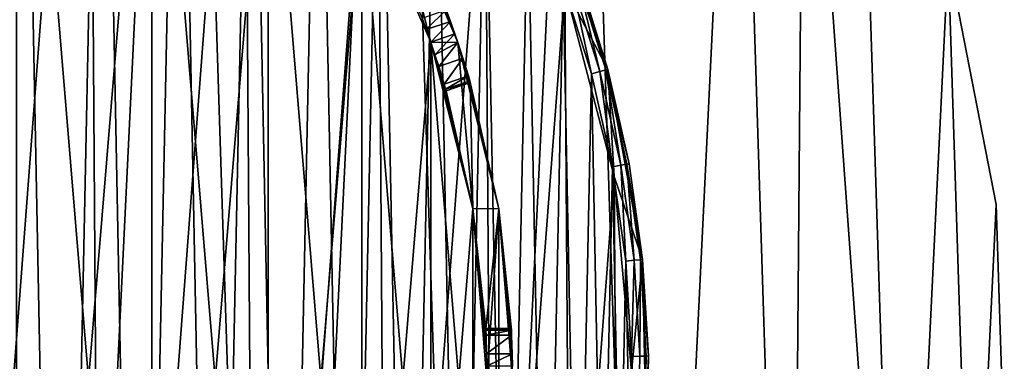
# Model space of a CAD drawing. Extents: x 35 to 217, y -91 to 91.
# Tile 39 of 43: x 160 to 217, y 1 to 21. Entities that reach past the tile are written whole.
import ezdxf

# ---------------------------------------------------------------- set-up
doc = ezdxf.new("R2010")
doc.units = 0
doc.header["$LTSCALE"] = 25.4
doc.layers.get('0').update_dxf_attribs({"color": 13, "linetype": 'CONTINUOUS'})

# ---------------------------------------------------------------- blocks, each defined once
blk = doc.blocks.new('CANOPY-A-MINI-10017-10018_')
at = {"color": 250}
mesh = blk.add_polyface(dxfattribs=at)
corners = [(36.159, -17.561, 1), (35.219, 11.779, 1), (34.504, -2.929, 1), (38.283, 26.182, 1), (40.139, -31.739, 1), (43.619, 39.907, 1), (46.341, -45.094, 1), (51.086, 52.598, 1), (54.606, -57.281, 1), (60.493, 63.927, 1), (64.718, -67.985, 1), (71.596, 73.6, 1), (76.417, -76.928, 1), (84.106, 81.368, 1), (89.399, -83.879, 1), (97.7, 87.027, 1), (103.327, -88.657, 1), (112.026, 90.433, 1), (117.842, -91.139, 1), (126.713, 91.497, 1), (132.567, -91.261, 1), (141.381, 90.191, 1), (147.121, -89.019, 1), (155.648, 86.549, 1), (161.126, -84.471, 1), (169.147, 80.665, 1), (174.221, -77.736, 1), (181.528, 72.693, 1), (186.066, -68.987, 1), (192.469, 62.837, 1), (196.354, -58.452, 1), (201.687, 51.354, 1), (204.818, -46.403, 1), (205.574, 45.094, 1), (211.241, -33.152, 1), (208.944, 38.541, 1), (214.052, 24.73, 1), (215.454, -19.042, 1), (216.878, 10.279, 1), (217.35, -4.439, 1)]
mesh.append_faces([[corners[k] for k in face] for face in [(0, 1, 2), (38, 37, 39)]], dxfattribs={"vtx0": -1, "color": 250})
mesh.append_faces([[corners[k] for k in face] for face in [(1, 0, 3), (3, 4, 5), (5, 6, 7), (7, 8, 9), (9, 10, 11), (11, 12, 13), (13, 14, 15), (15, 16, 17), (17, 18, 19), (19, 20, 21), (21, 22, 23), (23, 24, 25), (25, 26, 27), (27, 28, 29), (29, 30, 31), (31, 32, 33), (33, 34, 35), (35, 34, 36), (36, 37, 38)]], dxfattribs={"vtx0": -1, "vtx1": -1, "color": 250})
mesh.append_faces([[corners[k] for k in face] for face in [(3, 0, 4), (5, 4, 6), (7, 6, 8), (9, 8, 10), (11, 10, 12), (13, 12, 14), (15, 14, 16), (17, 16, 18), (19, 18, 20), (21, 20, 22), (23, 22, 24), (25, 24, 26), (27, 26, 28), (29, 28, 30), (31, 30, 32), (33, 32, 34), (36, 34, 37)]], dxfattribs={"vtx0": -1, "vtx2": -1, "color": 250})
mesh = blk.add_polyface(dxfattribs=at)
corners = [(35.219, 11.779), (36.159, -17.561), (34.504, -2.929), (38.283, 26.182), (40.139, -31.739), (43.619, 39.907), (46.341, -45.094), (51.086, 52.598), (54.606, -57.281), (60.493, 63.927), (64.718, -67.985), (71.596, 73.6), (76.417, -76.928), (84.106, 81.368), (89.399, -83.879), (97.7, 87.027), (103.327, -88.657), (112.026, 90.433), (117.842, -91.139), (126.713, 91.497), (132.567, -91.261), (141.381, 90.191), (147.121, -89.019), (155.648, 86.549), (161.126, -84.471), (169.147, 80.665), (174.221, -77.736), (181.528, 72.693), (186.066, -68.987), (192.469, 62.837), (196.354, -58.452), (201.687, 51.354), (204.818, -46.403), (205.574, 45.094), (211.241, -33.152), (208.944, 38.541), (214.052, 24.73), (215.454, -19.042), (216.878, 10.279), (217.35, -4.439)]
mesh.append_faces([[corners[k] for k in face] for face in [(0, 1, 2), (37, 38, 39)]], dxfattribs={"vtx0": -1, "color": 250})
mesh.append_faces([[corners[k] for k in face] for face in [(1, 3, 4), (4, 5, 6), (6, 7, 8), (8, 9, 10), (10, 11, 12), (12, 13, 14), (14, 15, 16), (16, 17, 18), (18, 19, 20), (20, 21, 22), (22, 23, 24), (24, 25, 26), (26, 27, 28), (28, 29, 30), (30, 31, 32), (32, 33, 34), (34, 36, 37)]], dxfattribs={"vtx0": -1, "vtx1": -1, "color": 250})
mesh.append_faces([[corners[k] for k in face] for face in [(1, 0, 3), (4, 3, 5), (6, 5, 7), (8, 7, 9), (10, 9, 11), (12, 11, 13), (14, 13, 15), (16, 15, 17), (18, 17, 19), (20, 19, 21), (22, 21, 23), (24, 23, 25), (26, 25, 27), (28, 27, 29), (30, 29, 31), (32, 31, 33), (34, 33, 35), (34, 35, 36), (37, 36, 38)]], dxfattribs={"vtx0": -1, "vtx2": -1, "color": 250})
at = {"color": 18}
mesh = blk.add_polyface(dxfattribs=at)
corners = [(56.605, -12.669, 11.7), (56.163, 9.945, 11.7), (55.471, -1.38, 11.7), (56.459, -0.476, 11.7), (57.486, -11.909, 11.7), (59.536, -23.63, 11.7), (60.38, -23.017, 11.7), (64.186, -33.979, 11.7), (65.062, -33.497, 11.7), (70.437, -43.447, 11.7), (71.406, -43.063, 11.7), (78.125, -51.791, 11.7), (79.238, -51.454, 11.7), (87.052, -58.793, 11.7), (88.344, -58.442, 11.7), (96.987, -64.273, 11.7), (98.477, -63.836, 11.7), (107.672, -68.087, 11.7), (109.359, -67.489, 11.7), (118.831, -70.139, 11.7), (120.693, -69.3, 11.7), (130.175, -70.374, 11.7), (132.172, -69.222, 11.7), (141.409, -68.786, 11.7), (143.48, -67.255, 11.7), (152.243, -65.417, 11.7), (154.311, -63.453, 11.7), (162.396, -60.353, 11.7), (164.368, -57.921, 11.7), (171.605, -53.726, 11.7), (173.378, -50.809, 11.7), (179.633, -45.708, 11.7), (181.094, -42.311, 11.7), (186.27, -36.506, 11.7), (187.306, -32.659, 11.7), (191.345, -26.359, 11.7), (191.845, -22.115, 11.7), (194.726, -15.529, 11.7), (194.587, -10.969, 11.7), (195.456, 0.476, 11.7), (196.327, -4.296, 11.7), (196.104, 7.047, 11.7), (57.329, 10.969, 11.7), (58.662, 21.012, 11.7), (60.07, 22.115, 11.7), (62.904, 31.535, 11.7), (64.609, 32.659, 11.7), (68.779, 41.241, 11.7), (70.821, 42.311, 11.7), (76.135, 49.879, 11.7), (78.537, 50.809, 11.7), (84.781, 57.225, 11.7), (87.547, 57.921, 11.7), (94.494, 63.09, 11.7), (97.604, 63.453, 11.7), (105.022, 67.32, 11.7), (108.435, 67.255, 11.7), (116.092, 69.806, 11.7), (119.744, 69.222, 11.7), (127.417, 70.485, 11.7), (131.222, 69.3, 11.7), (138.705, 69.338, 11.7), (142.557, 67.489, 11.7), (149.662, 66.395, 11.7), (153.438, 63.836, 11.7), (160.006, 61.733, 11.7), (163.571, 58.442, 11.7), (169.468, 55.472, 11.7), (172.677, 51.454, 11.7), (177.802, 47.774, 11.7), (180.509, 43.063, 11.7), (184.795, 38.839, 11.7), (186.853, 33.497, 11.7), (187.729, 33.979, 11.7), (191.536, 23.017, 11.7), (190.263, 28.898, 11.7), (194.066, 18.208, 11.7), (194.43, 11.909, 11.7)]
mesh.append_faces([[corners[k] for k in face] for face in [(0, 1, 2)]], dxfattribs={"vtx0": -1, "color": 18})
mesh.append_faces([[corners[k] for k in face] for face in [(3, 0, 4), (4, 5, 6), (6, 7, 8), (8, 9, 10), (10, 11, 12), (12, 13, 14), (14, 15, 16), (16, 17, 18), (18, 19, 20), (20, 21, 22), (22, 23, 24), (24, 25, 26), (26, 27, 28), (28, 29, 30), (30, 31, 32), (32, 33, 34), (34, 35, 36), (36, 37, 38), (38, 37, 39), (1, 42, 43), (42, 1, 3), (43, 44, 45), (45, 46, 47), (47, 48, 49), (49, 50, 51), (51, 52, 53), (53, 54, 55), (55, 56, 57), (57, 58, 59), (59, 60, 61), (61, 62, 63), (63, 64, 65), (65, 66, 67), (67, 68, 69), (69, 70, 71), (71, 72, 73), (73, 74, 75), (75, 74, 76), (76, 77, 41)]], dxfattribs={"vtx0": -1, "vtx1": -1, "color": 18})
mesh.append_faces([[corners[k] for k in face] for face in [(1, 0, 3)]], dxfattribs={"vtx0": -1, "vtx1": -1, "vtx2": -1, "color": 18})
mesh.append_faces([[corners[k] for k in face] for face in [(4, 0, 5), (6, 5, 7), (8, 7, 9), (10, 9, 11), (12, 11, 13), (14, 13, 15), (16, 15, 17), (18, 17, 19), (20, 19, 21), (22, 21, 23), (24, 23, 25), (26, 25, 27), (28, 27, 29), (30, 29, 31), (32, 31, 33), (34, 33, 35), (36, 35, 37), (39, 37, 40), (39, 40, 41), (43, 42, 44), (45, 44, 46), (47, 46, 48), (49, 48, 50), (51, 50, 52), (53, 52, 54), (55, 54, 56), (57, 56, 58), (59, 58, 60), (61, 60, 62), (63, 62, 64), (65, 64, 66), (67, 66, 68), (69, 68, 70), (71, 70, 72), (73, 72, 74), (76, 74, 77), (41, 77, 39)]], dxfattribs={"vtx0": -1, "vtx2": -1, "color": 18})
mesh = blk.add_polyface(dxfattribs=at)
corners = [(56.587, 4.235, 1), (56.806, -6.947, 1), (56.471, -1.36, 1), (57.153, 9.804, 1), (57.589, -12.489, 1), (58.165, 15.308, 1), (58.816, -17.95, 1), (59.616, 20.714, 1), (60.478, -23.295, 1), (61.498, 25.985, 1), (62.564, -28.488, 1), (63.798, 31.088, 1), (65.062, -33.497, 1), (66.501, 35.989, 1), (67.955, -38.288, 1), (69.59, 40.656, 1), (71.224, -42.831, 1), (73.044, 45.06, 1), (74.848, -47.096, 1), (76.841, 49.172, 1), (78.804, -51.056, 1), (80.957, 52.964, 1), (83.065, -54.685, 1), (85.365, 56.414, 1), (87.604, -57.959, 1), (90.036, 59.497, 1), (92.392, -60.857, 1), (94.94, 62.195, 1), (97.398, -63.361, 1), (100.045, 64.489, 1), (102.589, -65.454, 1), (105.319, 66.365, 1), (107.932, -67.122, 1), (110.726, 67.81, 1), (113.391, -68.355, 1), (116.231, 68.816, 1), (118.932, -69.144, 1), (121.8, 69.376, 1), (124.519, -69.485, 1), (127.396, 69.485, 1), (130.115, -69.376, 1), (132.983, 69.144, 1), (135.684, -68.816, 1), (138.524, 68.355, 1), (141.19, -67.81, 1), (143.983, 67.122, 1), (146.597, -66.365, 1), (149.326, 65.454, 1), (151.87, -64.489, 1), (154.517, 63.361, 1), (156.975, -62.195, 1), (159.523, 60.857, 1), (161.879, -59.497, 1), (164.311, 57.959, 1), (166.55, -56.414, 1), (168.85, 54.685, 1), (170.958, -52.964, 1), (173.112, 51.056, 1), (175.074, -49.172, 1), (177.067, 47.096, 1), (178.871, -45.06, 1), (180.691, 42.831, 1), (182.325, -40.656, 1), (183.96, 38.288, 1), (185.414, -35.989, 1), (186.853, 33.497, 1), (188.117, -31.088, 1), (189.351, 28.488, 1), (190.417, -25.985, 1), (191.437, 23.295, 1), (192.299, -20.714, 1), (193.1, 17.95, 1), (193.751, -15.308, 1), (194.326, 12.489, 1), (194.763, -9.804, 1), (195.109, 6.947, 1), (195.328, -4.235, 1), (195.444, 1.36, 1)]
mesh.append_faces([[corners[k] for k in face] for face in [(0, 1, 2), (76, 75, 77)]], dxfattribs={"vtx0": -1, "color": 18})
mesh.append_faces([[corners[k] for k in face] for face in [(1, 3, 4), (4, 5, 6), (6, 7, 8), (8, 9, 10), (10, 11, 12), (12, 13, 14), (14, 15, 16), (16, 17, 18), (18, 19, 20), (20, 21, 22), (22, 23, 24), (24, 25, 26), (26, 27, 28), (28, 29, 30), (30, 31, 32), (32, 33, 34), (34, 35, 36), (36, 37, 38), (38, 39, 40), (40, 41, 42), (42, 43, 44), (44, 45, 46), (46, 47, 48), (48, 49, 50), (50, 51, 52), (52, 53, 54), (54, 55, 56), (56, 57, 58), (58, 59, 60), (60, 61, 62), (62, 63, 64), (64, 65, 66), (66, 67, 68), (68, 69, 70), (70, 71, 72), (72, 73, 74), (74, 75, 76)]], dxfattribs={"vtx0": -1, "vtx1": -1, "color": 18})
mesh.append_faces([[corners[k] for k in face] for face in [(1, 0, 3), (4, 3, 5), (6, 5, 7), (8, 7, 9), (10, 9, 11), (12, 11, 13), (14, 13, 15), (16, 15, 17), (18, 17, 19), (20, 19, 21), (22, 21, 23), (24, 23, 25), (26, 25, 27), (28, 27, 29), (30, 29, 31), (32, 31, 33), (34, 33, 35), (36, 35, 37), (38, 37, 39), (40, 39, 41), (42, 41, 43), (44, 43, 45), (46, 45, 47), (48, 47, 49), (50, 49, 51), (52, 51, 53), (54, 53, 55), (56, 55, 57), (58, 57, 59), (60, 59, 61), (62, 61, 63), (64, 63, 65), (66, 65, 67), (68, 67, 69), (70, 69, 71), (72, 71, 73), (74, 73, 75)]], dxfattribs={"vtx0": -1, "vtx2": -1, "color": 18})
mesh = blk.add_polyface(dxfattribs=at)
corners = [(57.486, -11.909, 2.5), (57.329, 10.969, 2.5), (56.459, -0.476, 2.5), (60.07, 22.115, 2.5), (60.38, -23.017, 2.5), (64.609, 32.659, 2.5), (65.062, -33.497, 2.5), (70.821, 42.311, 2.5), (71.406, -43.063, 2.5), (78.537, 50.809, 2.5), (79.238, -51.454, 2.5), (87.547, 57.921, 2.5), (88.344, -58.442, 2.5), (97.604, 63.453, 2.5), (98.477, -63.836, 2.5), (108.435, 67.255, 2.5), (109.359, -67.489, 2.5), (119.744, 69.222, 2.5), (120.693, -69.3, 2.5), (131.222, 69.3, 2.5), (132.172, -69.222, 2.5), (142.557, 67.489, 2.5), (143.48, -67.255, 2.5), (153.438, 63.836, 2.5), (154.311, -63.453, 2.5), (163.571, 58.442, 2.5), (164.368, -57.921, 2.5), (172.677, 51.454, 2.5), (173.378, -50.809, 2.5), (180.509, 43.063, 2.5), (181.094, -42.311, 2.5), (186.853, 33.497, 2.5), (187.306, -32.659, 2.5), (191.536, 23.017, 2.5), (191.845, -22.115, 2.5), (194.43, 11.909, 2.5), (194.587, -10.969, 2.5), (195.456, 0.476, 2.5)]
mesh.append_faces([[corners[k] for k in face] for face in [(0, 1, 2), (35, 36, 37)]], dxfattribs={"vtx0": -1, "color": 18})
mesh.append_faces([[corners[k] for k in face] for face in [(1, 0, 3), (3, 4, 5), (5, 6, 7), (7, 8, 9), (9, 10, 11), (11, 12, 13), (13, 14, 15), (15, 16, 17), (17, 18, 19), (19, 20, 21), (21, 22, 23), (23, 24, 25), (25, 26, 27), (27, 28, 29), (29, 30, 31), (31, 32, 33), (33, 34, 35)]], dxfattribs={"vtx0": -1, "vtx1": -1, "color": 18})
mesh.append_faces([[corners[k] for k in face] for face in [(3, 0, 4), (5, 4, 6), (7, 6, 8), (9, 8, 10), (11, 10, 12), (13, 12, 14), (15, 14, 16), (17, 16, 18), (19, 18, 20), (21, 20, 22), (23, 22, 24), (25, 24, 26), (27, 26, 28), (29, 28, 30), (31, 30, 32), (33, 32, 34), (35, 34, 36)]], dxfattribs={"vtx0": -1, "vtx2": -1, "color": 18})
mesh = blk.add_polyface(dxfattribs=at)
corners = [(63.66, -5.029, 24.5), (63.66, 5.029, 24.5), (63.458, 0, 24.5), (65.274, -14.957, 24.5), (64.958, 0, 24.5), (65.79, -10.04, 24.5), (68.459, -24.498, 24.5), (68.263, -19.807, 24.5), (72.31, -29.033, 24.5), (73.133, -33.404, 24.5), (77.82, -37.467, 24.5), (79.176, -41.445, 24.5), (84.643, -44.879, 24.5), (86.43, -48.413, 24.5), (92.594, -51.067, 24.5), (94.708, -54.127, 24.5), (101.454, -55.862, 24.5), (103.795, -58.439, 24.5), (110.983, -59.133, 24.5), (113.456, -61.237, 24.5), (120.92, -60.792, 24.5), (123.441, -62.449, 24.5), (130.995, -60.792, 24.5), (133.491, -62.044, 24.5), (140.932, -59.133, 24.5), (143.346, -60.032, 24.5), (150.461, -55.862, 24.5), (152.751, -56.466, 24.5), (159.321, -51.067, 24.5), (161.462, -51.436, 24.5), (167.272, -44.879, 24.5), (169.253, -45.075, 24.5), (174.095, -37.467, 24.5), (175.923, -37.546, 24.5), (179.605, -29.033, 24.5), (181.299, -29.045, 24.5), (183.652, -19.807, 24.5), (185.241, -19.792, 24.5), (186.126, -10.04, 24.5), (187.648, -10.026, 24.5), (186.958, 0, 24.5), (65.274, 14.957, 24.5), (65.79, 10.04, 24.5), (68.459, 24.498, 24.5), (68.263, 19.807, 24.5), (72.31, 29.033, 24.5), (73.133, 33.404, 24.5), (77.82, 37.467, 24.5), (79.176, 41.445, 24.5), (84.643, 44.879, 24.5), (86.43, 48.413, 24.5), (92.594, 51.067, 24.5), (94.708, 54.127, 24.5), (101.454, 55.862, 24.5), (103.795, 58.439, 24.5), (110.983, 59.133, 24.5), (113.456, 61.237, 24.5), (120.92, 60.792, 24.5), (123.441, 62.449, 24.5), (130.995, 60.792, 24.5), (133.491, 62.044, 24.5), (140.932, 59.133, 24.5), (143.346, 60.032, 24.5), (150.461, 55.862, 24.5), (152.751, 56.466, 24.5), (159.321, 51.067, 24.5), (161.462, 51.436, 24.5), (167.272, 44.879, 24.5), (169.253, 45.075, 24.5), (174.095, 37.467, 24.5), (175.923, 37.546, 24.5), (179.605, 29.033, 24.5), (181.299, 29.045, 24.5), (183.652, 19.807, 24.5), (185.241, 19.792, 24.5), (186.126, 10.04, 24.5), (187.648, 10.026, 24.5), (188.458, 0, 24.5)]
mesh.append_faces([[corners[k] for k in face] for face in [(0, 1, 2), (76, 39, 77)]], dxfattribs={"vtx0": -1, "color": 18})
mesh.append_faces([[corners[k] for k in face] for face in [(4, 3, 5), (5, 6, 7), (7, 6, 8), (8, 9, 10), (10, 11, 12), (12, 13, 14), (14, 15, 16), (16, 17, 18), (18, 19, 20), (20, 21, 22), (22, 23, 24), (24, 25, 26), (26, 27, 28), (28, 29, 30), (30, 31, 32), (32, 33, 34), (34, 35, 36), (36, 37, 38), (38, 39, 40), (41, 42, 43), (43, 45, 46), (46, 47, 48), (48, 49, 50), (50, 51, 52), (52, 53, 54), (54, 55, 56), (56, 57, 58), (58, 59, 60), (60, 61, 62), (62, 63, 64), (64, 65, 66), (66, 67, 68), (68, 69, 70), (70, 71, 72), (72, 73, 74), (74, 75, 76)]], dxfattribs={"vtx0": -1, "vtx1": -1, "color": 18})
mesh.append_faces([[corners[k] for k in face] for face in [(1, 3, 4), (76, 40, 39)]], dxfattribs={"vtx0": -1, "vtx1": -1, "vtx2": -1, "color": 18})
mesh.append_faces([[corners[k] for k in face] for face in [(1, 0, 3), (5, 3, 6), (8, 6, 9), (10, 9, 11), (12, 11, 13), (14, 13, 15), (16, 15, 17), (18, 17, 19), (20, 19, 21), (22, 21, 23), (24, 23, 25), (26, 25, 27), (28, 27, 29), (30, 29, 31), (32, 31, 33), (34, 33, 35), (36, 35, 37), (38, 37, 39), (4, 41, 1), (41, 4, 42), (43, 42, 44), (43, 44, 45), (46, 45, 47), (48, 47, 49), (50, 49, 51), (52, 51, 53), (54, 53, 55), (56, 55, 57), (58, 57, 59), (60, 59, 61), (62, 61, 63), (64, 63, 65), (66, 65, 67), (68, 67, 69), (70, 69, 71), (72, 71, 73), (74, 73, 75), (76, 75, 40)]], dxfattribs={"vtx0": -1, "vtx2": -1, "color": 18})
mesh = blk.add_polyface(dxfattribs=at)
corners = [(65.79, -10.04, 21.5), (65.79, 10.04, 21.5), (64.958, 0, 21.5), (68.263, -19.807, 21.5), (68.263, 19.807, 21.5), (72.31, -29.033, 21.5), (72.31, 29.033, 21.5), (77.82, -37.467, 21.5), (77.82, 37.467, 21.5), (84.643, -44.879, 21.5), (84.643, 44.879, 21.5), (92.594, -51.067, 21.5), (92.594, 51.067, 21.5), (101.454, -55.862, 21.5), (101.454, 55.862, 21.5), (110.983, -59.133, 21.5), (110.983, 59.133, 21.5), (120.92, -60.792, 21.5), (120.92, 60.792, 21.5), (130.995, -60.792, 21.5), (130.995, 60.792, 21.5), (140.932, -59.133, 21.5), (140.932, 59.133, 21.5), (150.461, -55.862, 21.5), (150.461, 55.862, 21.5), (159.321, -51.067, 21.5), (159.321, 51.067, 21.5), (167.272, -44.879, 21.5), (167.272, 44.879, 21.5), (174.095, -37.467, 21.5), (174.095, 37.467, 21.5), (179.605, -29.033, 21.5), (179.605, 29.033, 21.5), (183.652, -19.807, 21.5), (183.652, 19.807, 21.5), (186.126, -10.04, 21.5), (186.126, 10.04, 21.5), (186.958, 0, 21.5)]
mesh.append_faces([[corners[k] for k in face] for face in [(0, 1, 2), (36, 35, 37)]], dxfattribs={"vtx0": -1, "color": 18})
mesh.append_faces([[corners[k] for k in face] for face in [(1, 3, 4), (4, 5, 6), (6, 7, 8), (8, 9, 10), (10, 11, 12), (12, 13, 14), (14, 15, 16), (16, 17, 18), (18, 19, 20), (20, 21, 22), (22, 23, 24), (24, 25, 26), (26, 27, 28), (28, 29, 30), (30, 31, 32), (32, 33, 34), (34, 35, 36)]], dxfattribs={"vtx0": -1, "vtx1": -1, "color": 18})
mesh.append_faces([[corners[k] for k in face] for face in [(1, 0, 3), (4, 3, 5), (6, 5, 7), (8, 7, 9), (10, 9, 11), (12, 11, 13), (14, 13, 15), (16, 15, 17), (18, 17, 19), (20, 19, 21), (22, 21, 23), (24, 23, 25), (26, 25, 27), (28, 27, 29), (30, 29, 31), (32, 31, 33), (34, 33, 35)]], dxfattribs={"vtx0": -1, "vtx2": -1, "color": 18})
mesh = blk.add_polyface(dxfattribs=at)
corners = [(65.79, 10.04, 19.5), (65.79, -10.04, 19.5), (64.958, 0, 19.5), (68.263, 19.807, 19.5), (68.263, -19.807, 19.5), (72.31, 29.033, 19.5), (72.31, -29.033, 19.5), (77.82, 37.467, 19.5), (77.82, -37.467, 19.5), (84.643, 44.879, 19.5), (84.643, -44.879, 19.5), (92.594, 51.067, 19.5), (92.594, -51.067, 19.5), (101.454, 55.862, 19.5), (101.454, -55.862, 19.5), (110.983, 59.133, 19.5), (110.983, -59.133, 19.5), (120.92, 60.792, 19.5), (120.92, -60.792, 19.5), (130.995, 60.792, 19.5), (130.995, -60.792, 19.5), (140.932, 59.133, 19.5), (140.932, -59.133, 19.5), (150.461, 55.862, 19.5), (150.461, -55.862, 19.5), (159.321, 51.067, 19.5), (159.321, -51.067, 19.5), (167.272, 44.879, 19.5), (167.272, -44.879, 19.5), (174.095, 37.467, 19.5), (174.095, -37.467, 19.5), (179.605, 29.033, 19.5), (179.605, -29.033, 19.5), (183.652, 19.807, 19.5), (183.652, -19.807, 19.5), (186.126, 10.04, 19.5), (186.126, -10.04, 19.5), (186.958, 0, 19.5)]
mesh.append_faces([[corners[k] for k in face] for face in [(0, 1, 2), (36, 35, 37)]], dxfattribs={"vtx0": -1, "color": 18})
mesh.append_faces([[corners[k] for k in face] for face in [(1, 3, 4), (4, 5, 6), (6, 7, 8), (8, 9, 10), (10, 11, 12), (12, 13, 14), (14, 15, 16), (16, 17, 18), (18, 19, 20), (20, 21, 22), (22, 23, 24), (24, 25, 26), (26, 27, 28), (28, 29, 30), (30, 31, 32), (32, 33, 34), (34, 35, 36)]], dxfattribs={"vtx0": -1, "vtx1": -1, "color": 18})
mesh.append_faces([[corners[k] for k in face] for face in [(1, 0, 3), (4, 3, 5), (6, 5, 7), (8, 7, 9), (10, 9, 11), (12, 11, 13), (14, 13, 15), (16, 15, 17), (18, 17, 19), (20, 19, 21), (22, 21, 23), (24, 23, 25), (26, 25, 27), (28, 27, 29), (30, 29, 31), (32, 31, 33), (34, 33, 35)]], dxfattribs={"vtx0": -1, "vtx2": -1, "color": 18})
mesh = blk.add_polyface(dxfattribs=at)
corners = [(179.605, 29.033, 19.5), (183.148, 21.219, 18.098), (183.652, 19.807, 19.5)]
mesh.append_faces([[corners[k] for k in face] for face in [(0, 1, 2)]], dxfattribs={"color": 18})
mesh = blk.add_polyface(dxfattribs=at)
corners = [(179.605, 29.033, 24.5), (183.652, 19.807, 21.5), (183.652, 19.807, 24.5), (179.605, 29.033, 21.5)]
mesh.append_faces([[corners[k] for k in face] for face in [(0, 1, 2), (1, 0, 3)]], dxfattribs={"vtx0": -1, "color": 18})
mesh = blk.add_polyface(dxfattribs=at)
corners = [(181.299, 29.045, 24.5), (184.814, 21.027, 18.398), (184.567, 21.707, 18.098)]
mesh.append_faces([[corners[k] for k in face] for face in [(0, 1, 2)]], dxfattribs={"color": 18})
mesh = blk.add_polyface(dxfattribs=at)
corners = [(181.299, 29.045, 24.5), (185.241, 19.792, 24.5), (184.814, 21.027, 18.398)]
mesh.append_faces([[corners[k] for k in face] for face in [(0, 1, 2)]], dxfattribs={"color": 18})
mesh = blk.add_polyface(dxfattribs=at)
corners = [(190.263, 28.898, 11.7), (194.066, 18.208, 11.7), (194.066, 18.208, 2)]
mesh.append_faces([[corners[k] for k in face] for face in [(0, 1, 2)]], dxfattribs={"color": 18})
mesh = blk.add_polyface(dxfattribs=at)
corners = [(190.263, 28.898, 11.7), (194.066, 18.208, 2), (192.38, 23.63, 2)]
mesh.append_faces([[corners[k] for k in face] for face in [(0, 1, 2)]], dxfattribs={"color": 18})
at = {"color": 250}
mesh = blk.add_polyface(dxfattribs=at)
corners = [(214.052, 24.73), (216.878, 10.279, 1), (216.878, 10.279), (214.052, 24.73, 1)]
mesh.append_faces([[corners[k] for k in face] for face in [(0, 1, 2), (1, 0, 3)]], dxfattribs={"vtx0": -1, "color": 250})
at = {"color": 18}
mesh = blk.add_polyface(dxfattribs=at)
corners = [(191.909, 23.462, 1.134), (193.1, 17.95, 1), (191.437, 23.295, 1), (193.583, 18.079, 1.134)]
mesh.append_faces([[corners[k] for k in face] for face in [(0, 1, 2), (1, 0, 3)]], dxfattribs={"vtx0": -1, "color": 18})
mesh = blk.add_polyface(dxfattribs=at)
corners = [(192.253, 23.585, 1.5), (193.583, 18.079, 1.134), (191.909, 23.462, 1.134), (193.936, 18.174, 1.5)]
mesh.append_faces([[corners[k] for k in face] for face in [(0, 1, 2), (1, 0, 3)]], dxfattribs={"vtx0": -1, "color": 18})
mesh = blk.add_polyface(dxfattribs=at)
corners = [(192.253, 23.585, 1.5), (194.066, 18.208, 2), (193.936, 18.174, 1.5), (192.38, 23.63, 2)]
mesh.append_faces([[corners[k] for k in face] for face in [(0, 1, 2), (1, 0, 3)]], dxfattribs={"vtx0": -1, "color": 18})
mesh = blk.add_polyface(dxfattribs=at)
corners = [(191.536, 23.017, 11.7), (194.43, 11.909, 2.5), (194.43, 11.909, 11.7), (191.536, 23.017, 2.5)]
mesh.append_faces([[corners[k] for k in face] for face in [(0, 1, 2), (1, 0, 3)]], dxfattribs={"vtx0": -1, "color": 18})
mesh = blk.add_polyface(dxfattribs=at)
corners = [(184.567, 21.707, 18.098), (183.395, 20.54, 18.398), (183.148, 21.219, 18.098), (184.814, 21.027, 18.398)]
mesh.append_faces([[corners[k] for k in face] for face in [(0, 1, 2), (1, 0, 3)]], dxfattribs={"vtx0": -1, "color": 18})
mesh = blk.add_polyface(dxfattribs=at)
corners = [(183.148, 21.219, 18.098), (183.395, 20.54, 18.398), (183.652, 19.807, 19.5)]
mesh.append_faces([[corners[k] for k in face] for face in [(0, 1, 2)]], dxfattribs={"color": 18})
mesh = blk.add_polyface(dxfattribs=at)
corners = [(184.814, 21.027, 18.398), (183.652, 19.807, 18.5), (183.395, 20.54, 18.398), (185.071, 20.294, 18.5)]
mesh.append_faces([[corners[k] for k in face] for face in [(0, 1, 2), (1, 0, 3)]], dxfattribs={"vtx0": -1, "color": 18})
mesh = blk.add_polyface(dxfattribs=at)
corners = [(184.814, 21.027, 18.398), (185.241, 19.792, 24.5), (185.071, 20.294, 18.5)]
mesh.append_faces([[corners[k] for k in face] for face in [(0, 1, 2)]], dxfattribs={"color": 18})
mesh = blk.add_polyface(dxfattribs=at)
corners = [(183.395, 20.54, 18.398), (183.652, 19.807, 18.5), (183.652, 19.807, 19.5)]
mesh.append_faces([[corners[k] for k in face] for face in [(0, 1, 2)]], dxfattribs={"color": 18})
mesh = blk.add_polyface(dxfattribs=at)
corners = [(185.071, 20.294, 18.5), (183.9, 19.07, 18.398), (183.652, 19.807, 18.5)]
mesh.append_faces([[corners[k] for k in face] for face in [(0, 1, 2)]], dxfattribs={"color": 18})
mesh = blk.add_polyface(dxfattribs=at)
corners = [(185.241, 19.792, 18.453), (183.9, 19.07, 18.398), (185.071, 20.294, 18.5)]
mesh.append_faces([[corners[k] for k in face] for face in [(0, 1, 2)]], dxfattribs={"color": 18})
mesh = blk.add_polyface(dxfattribs=at)
corners = [(185.071, 20.294, 18.5), (185.241, 19.792, 24.5), (185.241, 19.792, 18.453)]
mesh.append_faces([[corners[k] for k in face] for face in [(0, 1, 2)]], dxfattribs={"color": 18})
mesh = blk.add_polyface(dxfattribs=at)
corners = [(183.652, 19.807, 19.5), (183.9, 19.07, 18.398), (186.126, 10.04, 19.5)]
mesh.append_faces([[corners[k] for k in face] for face in [(0, 1, 2)]], dxfattribs={"color": 18})
mesh = blk.add_polyface(dxfattribs=at)
corners = [(183.652, 19.807, 18.5), (183.9, 19.07, 18.398), (183.652, 19.807, 19.5)]
mesh.append_faces([[corners[k] for k in face] for face in [(0, 1, 2)]], dxfattribs={"color": 18})
mesh = blk.add_polyface(dxfattribs=at)
corners = [(183.652, 19.807, 24.5), (186.126, 10.04, 21.5), (186.126, 10.04, 24.5), (183.652, 19.807, 21.5)]
mesh.append_faces([[corners[k] for k in face] for face in [(0, 1, 2), (1, 0, 3)]], dxfattribs={"vtx0": -1, "color": 18})
mesh = blk.add_polyface(dxfattribs=at)
corners = [(185.241, 19.792, 18.453), (184.122, 18.382, 18.098), (183.9, 19.07, 18.398)]
mesh.append_faces([[corners[k] for k in face] for face in [(0, 1, 2)]], dxfattribs={"color": 18})
mesh = blk.add_polyface(dxfattribs=at)
corners = [(185.541, 18.869, 18.098), (184.122, 18.382, 18.098), (185.241, 19.792, 18.453)]
mesh.append_faces([[corners[k] for k in face] for face in [(0, 1, 2)]], dxfattribs={"color": 18})
mesh = blk.add_polyface(dxfattribs=at)
corners = [(185.241, 19.792, 24.5), (187.648, 10.026, 24.5), (185.541, 18.869, 18.098)]
mesh.append_faces([[corners[k] for k in face] for face in [(0, 1, 2)]], dxfattribs={"color": 18})
mesh = blk.add_polyface(dxfattribs=at)
corners = [(185.241, 19.792, 24.5), (185.541, 18.869, 18.098), (185.241, 19.792, 18.453)]
mesh.append_faces([[corners[k] for k in face] for face in [(0, 1, 2)]], dxfattribs={"color": 18})
mesh = blk.add_polyface(dxfattribs=at)
corners = [(183.9, 19.07, 18.398), (184.122, 18.382, 18.098), (186.126, 10.04, 19.5)]
mesh.append_faces([[corners[k] for k in face] for face in [(0, 1, 2)]], dxfattribs={"color": 18})
mesh = blk.add_polyface(dxfattribs=at)
corners = [(185.541, 18.869, 18.098), (184.444, 17.331, 17), (184.122, 18.382, 18.098), (185.864, 17.819, 17)]
mesh.append_faces([[corners[k] for k in face] for face in [(0, 1, 2), (1, 0, 3)]], dxfattribs={"vtx0": -1, "color": 18})
mesh = blk.add_polyface(dxfattribs=at)
corners = [(185.541, 18.869, 18.098), (187.648, 10.026, 24.5), (185.864, 17.819, 17)]
mesh.append_faces([[corners[k] for k in face] for face in [(0, 1, 2)]], dxfattribs={"color": 18})
mesh = blk.add_polyface(dxfattribs=at)
corners = [(184.122, 18.382, 18.098), (184.444, 17.331, 17), (186.126, 10.04, 19.5)]
mesh.append_faces([[corners[k] for k in face] for face in [(0, 1, 2)]], dxfattribs={"color": 18})
mesh = blk.add_polyface(dxfattribs=at)
corners = [(193.583, 18.079, 1.134), (194.326, 12.489, 1), (193.1, 17.95, 1), (194.818, 12.579, 1.134)]
mesh.append_faces([[corners[k] for k in face] for face in [(0, 1, 2), (1, 0, 3)]], dxfattribs={"vtx0": -1, "color": 18})
mesh = blk.add_polyface(dxfattribs=at)
corners = [(193.936, 18.174, 1.5), (194.818, 12.579, 1.134), (193.583, 18.079, 1.134), (195.178, 12.645, 1.5)]
mesh.append_faces([[corners[k] for k in face] for face in [(0, 1, 2), (1, 0, 3)]], dxfattribs={"vtx0": -1, "color": 18})
mesh = blk.add_polyface(dxfattribs=at)
corners = [(193.936, 18.174, 1.5), (195.31, 12.669, 2), (195.178, 12.645, 1.5), (194.066, 18.208, 2)]
mesh.append_faces([[corners[k] for k in face] for face in [(0, 1, 2), (1, 0, 3)]], dxfattribs={"vtx0": -1, "color": 18})
mesh = blk.add_polyface(dxfattribs=at)
corners = [(194.066, 18.208, 11.7), (196.104, 7.047, 11.7), (196.104, 7.047, 2)]
mesh.append_faces([[corners[k] for k in face] for face in [(0, 1, 2)]], dxfattribs={"color": 18})
mesh = blk.add_polyface(dxfattribs=at)
corners = [(194.066, 18.208, 11.7), (196.104, 7.047, 2), (195.31, 12.669, 2)]
mesh.append_faces([[corners[k] for k in face] for face in [(0, 1, 2)]], dxfattribs={"color": 18})
mesh = blk.add_polyface(dxfattribs=at)
corners = [(194.066, 18.208, 11.7), (195.31, 12.669, 2), (194.066, 18.208, 2)]
mesh.append_faces([[corners[k] for k in face] for face in [(0, 1, 2)]], dxfattribs={"color": 18})
mesh = blk.add_polyface(dxfattribs=at)
corners = [(184.528, 17.044, 16.278), (185.864, 17.819, 17), (185.949, 17.531, 16.276), (184.444, 17.331, 17)]
mesh.append_faces([[corners[k] for k in face] for face in [(0, 1, 2), (1, 0, 3)]], dxfattribs={"vtx0": -1, "color": 18})
mesh = blk.add_polyface(dxfattribs=at)
corners = [(184.528, 17.044, 16.278), (185.977, 17.433, 15.5), (184.557, 16.945, 15.5), (185.949, 17.531, 16.276)]
mesh.append_faces([[corners[k] for k in face] for face in [(0, 1, 2), (1, 0, 3)]], dxfattribs={"vtx0": -1, "color": 18})
mesh = blk.add_polyface(dxfattribs=at)
corners = [(185.977, 17.433, 10.5), (186.126, 10.04, 10.5), (184.557, 16.945, 10.5), (187.648, 10.026, 10.5), (186.884, 3, 10.5), (188.386, 3, 10.5)]
mesh.append_faces([[corners[k] for k in face] for face in [(0, 1, 2), (4, 3, 5)]], dxfattribs={"vtx0": -1, "color": 18})
mesh.append_faces([[corners[k] for k in face] for face in [(1, 3, 4)]], dxfattribs={"vtx0": -1, "vtx1": -1, "color": 18})
mesh.append_faces([[corners[k] for k in face] for face in [(1, 0, 3)]], dxfattribs={"vtx0": -1, "vtx2": -1, "color": 18})
mesh = blk.add_polyface(dxfattribs=at)
corners = [(184.557, 16.945, 15.5), (185.977, 17.433, 10.5), (184.557, 16.945, 10.5), (185.977, 17.433, 15.5)]
mesh.append_faces([[corners[k] for k in face] for face in [(0, 1, 2), (1, 0, 3)]], dxfattribs={"vtx0": -1, "color": 18})
mesh = blk.add_polyface(dxfattribs=at)
corners = [(185.864, 17.819, 17), (187.648, 10.026, 24.5), (185.949, 17.531, 16.276)]
mesh.append_faces([[corners[k] for k in face] for face in [(0, 1, 2)]], dxfattribs={"color": 18})
mesh = blk.add_polyface(dxfattribs=at)
corners = [(185.949, 17.531, 16.276), (187.648, 10.026, 24.5), (185.977, 17.433, 15.5)]
mesh.append_faces([[corners[k] for k in face] for face in [(0, 1, 2)]], dxfattribs={"color": 18})
mesh = blk.add_polyface(dxfattribs=at)
corners = [(185.977, 17.433, 10.5), (187.648, 10.026, 24.5), (187.648, 10.026, 10.5), (185.977, 17.433, 15.5)]
mesh.append_faces([[corners[k] for k in face] for face in [(0, 1, 2), (1, 0, 3)]], dxfattribs={"vtx0": -1, "color": 18})
mesh = blk.add_polyface(dxfattribs=at)
corners = [(184.444, 17.331, 17), (184.528, 17.044, 16.278), (186.126, 10.04, 19.5)]
mesh.append_faces([[corners[k] for k in face] for face in [(0, 1, 2)]], dxfattribs={"color": 18})
mesh = blk.add_polyface(dxfattribs=at)
corners = [(184.528, 17.044, 16.278), (184.557, 16.945, 15.5), (186.126, 10.04, 19.5)]
mesh.append_faces([[corners[k] for k in face] for face in [(0, 1, 2)]], dxfattribs={"color": 18})
mesh = blk.add_polyface(dxfattribs=at)
corners = [(184.557, 16.945, 15.5), (186.126, 10.04, 10.5), (186.126, 10.04, 19.5), (184.557, 16.945, 10.5)]
mesh.append_faces([[corners[k] for k in face] for face in [(0, 1, 2), (1, 0, 3)]], dxfattribs={"vtx0": -1, "color": 18})
mesh = blk.add_polyface(dxfattribs=at)
corners = [(194.818, 12.579, 1.134), (195.109, 6.947, 1), (194.326, 12.489, 1), (195.607, 6.997, 1.134)]
mesh.append_faces([[corners[k] for k in face] for face in [(0, 1, 2), (1, 0, 3)]], dxfattribs={"vtx0": -1, "color": 18})
mesh = blk.add_polyface(dxfattribs=at)
corners = [(195.178, 12.645, 1.5), (195.607, 6.997, 1.134), (194.818, 12.579, 1.134), (195.971, 7.034, 1.5)]
mesh.append_faces([[corners[k] for k in face] for face in [(0, 1, 2), (1, 0, 3)]], dxfattribs={"vtx0": -1, "color": 18})
mesh = blk.add_polyface(dxfattribs=at)
corners = [(195.178, 12.645, 1.5), (196.104, 7.047, 2), (195.971, 7.034, 1.5), (195.31, 12.669, 2)]
mesh.append_faces([[corners[k] for k in face] for face in [(0, 1, 2), (1, 0, 3)]], dxfattribs={"vtx0": -1, "color": 18})
mesh = blk.add_polyface(dxfattribs=at)
corners = [(194.43, 11.909, 11.7), (195.456, 0.476, 2.5), (195.456, 0.476, 11.7), (194.43, 11.909, 2.5)]
mesh.append_faces([[corners[k] for k in face] for face in [(0, 1, 2), (1, 0, 3)]], dxfattribs={"vtx0": -1, "color": 18})
mesh = blk.add_polyface(dxfattribs=at)
corners = [(186.126, 10.04, 19.5), (186.884, 3, 10.5), (186.884, 3, 15.5), (186.126, 10.04, 10.5)]
mesh.append_faces([[corners[k] for k in face] for face in [(0, 1, 2), (1, 0, 3)]], dxfattribs={"vtx0": -1, "color": 18})
mesh = blk.add_polyface(dxfattribs=at)
corners = [(186.126, 10.04, 19.5), (186.884, 3, 15.5), (186.889, 2.898, 16.276)]
mesh.append_faces([[corners[k] for k in face] for face in [(0, 1, 2)]], dxfattribs={"color": 18})
mesh = blk.add_polyface(dxfattribs=at)
corners = [(186.126, 10.04, 19.5), (186.889, 2.898, 16.276), (186.902, 2.598, 17)]
mesh.append_faces([[corners[k] for k in face] for face in [(0, 1, 2)]], dxfattribs={"color": 18})
mesh = blk.add_polyface(dxfattribs=at)
corners = [(186.126, 10.04, 19.5), (186.902, 2.598, 17), (186.939, 1.5, 18.098)]
mesh.append_faces([[corners[k] for k in face] for face in [(0, 1, 2)]], dxfattribs={"color": 18})
mesh = blk.add_polyface(dxfattribs=at)
corners = [(186.126, 10.04, 19.5), (186.939, 1.5, 18.098), (186.958, 0, 19.5)]
mesh.append_faces([[corners[k] for k in face] for face in [(0, 1, 2)]], dxfattribs={"color": 18})
mesh = blk.add_polyface(dxfattribs=at)
corners = [(186.126, 10.04, 24.5), (186.958, 0, 21.5), (186.958, 0, 24.5), (186.126, 10.04, 21.5)]
mesh.append_faces([[corners[k] for k in face] for face in [(0, 1, 2), (1, 0, 3)]], dxfattribs={"vtx0": -1, "color": 18})
mesh = blk.add_polyface(dxfattribs=at)
corners = [(187.648, 10.026, 24.5), (188.453, 0.777, 18.398), (188.44, 1.5, 18.098)]
mesh.append_faces([[corners[k] for k in face] for face in [(0, 1, 2)]], dxfattribs={"color": 18})
mesh = blk.add_polyface(dxfattribs=at)
corners = [(187.648, 10.026, 24.5), (188.458, 0, 24.5), (188.453, 0.777, 18.398)]
mesh.append_faces([[corners[k] for k in face] for face in [(0, 1, 2)]], dxfattribs={"color": 18})
mesh = blk.add_polyface(dxfattribs=at)
corners = [(187.648, 10.026, 24.5), (188.44, 1.5, 18.098), (188.404, 2.598, 17)]
mesh.append_faces([[corners[k] for k in face] for face in [(0, 1, 2)]], dxfattribs={"color": 18})
mesh = blk.add_polyface(dxfattribs=at)
corners = [(187.648, 10.026, 24.5), (188.404, 2.598, 17), (188.39, 2.897, 16.278)]
mesh.append_faces([[corners[k] for k in face] for face in [(0, 1, 2)]], dxfattribs={"color": 18})
mesh = blk.add_polyface(dxfattribs=at)
corners = [(187.648, 10.026, 24.5), (188.39, 2.897, 16.278), (187.648, 10.026, 10.5)]
mesh.append_faces([[corners[k] for k in face] for face in [(0, 1, 2)]], dxfattribs={"color": 18})
mesh = blk.add_polyface(dxfattribs=at)
corners = [(187.648, 10.026, 10.5), (188.39, 2.897, 16.278), (188.386, 3, 15.5)]
mesh.append_faces([[corners[k] for k in face] for face in [(0, 1, 2)]], dxfattribs={"color": 18})
mesh = blk.add_polyface(dxfattribs=at)
corners = [(187.648, 10.026, 10.5), (188.386, 3, 15.5), (188.386, 3, 10.5)]
mesh.append_faces([[corners[k] for k in face] for face in [(0, 1, 2)]], dxfattribs={"color": 18})
at = {"color": 250}
mesh = blk.add_polyface(dxfattribs=at)
corners = [(216.878, 10.279), (217.35, -4.439, 1), (217.35, -4.439), (216.878, 10.279, 1)]
mesh.append_faces([[corners[k] for k in face] for face in [(0, 1, 2), (1, 0, 3)]], dxfattribs={"vtx0": -1, "color": 250})
at = {"color": 18}
mesh = blk.add_polyface(dxfattribs=at)
corners = [(195.607, 6.997, 1.134), (195.444, 1.36, 1), (195.109, 6.947, 1), (195.944, 1.37, 1.134)]
mesh.append_faces([[corners[k] for k in face] for face in [(0, 1, 2), (1, 0, 3)]], dxfattribs={"vtx0": -1, "color": 18})
mesh = blk.add_polyface(dxfattribs=at)
corners = [(195.971, 7.034, 1.5), (195.944, 1.37, 1.134), (195.607, 6.997, 1.134), (196.31, 1.377, 1.5)]
mesh.append_faces([[corners[k] for k in face] for face in [(0, 1, 2), (1, 0, 3)]], dxfattribs={"vtx0": -1, "color": 18})
mesh = blk.add_polyface(dxfattribs=at)
corners = [(195.971, 7.034, 1.5), (196.444, 1.38, 2), (196.31, 1.377, 1.5), (196.104, 7.047, 2)]
mesh.append_faces([[corners[k] for k in face] for face in [(0, 1, 2), (1, 0, 3)]], dxfattribs={"vtx0": -1, "color": 18})
mesh = blk.add_polyface(dxfattribs=at)
corners = [(196.104, 7.047, 11.7), (196.327, -4.296, 11.7), (196.444, 1.38, 2)]
mesh.append_faces([[corners[k] for k in face] for face in [(0, 1, 2)]], dxfattribs={"color": 18})
mesh = blk.add_polyface(dxfattribs=at)
corners = [(196.104, 7.047, 11.7), (196.444, 1.38, 2), (196.104, 7.047, 2)]
mesh.append_faces([[corners[k] for k in face] for face in [(0, 1, 2)]], dxfattribs={"color": 18})
mesh = blk.add_polyface(dxfattribs=at)
corners = [(188.39, 2.897, 16.278), (186.884, 3, 15.5), (188.386, 3, 15.5), (186.889, 2.898, 16.276)]
mesh.append_faces([[corners[k] for k in face] for face in [(0, 1, 2), (1, 0, 3)]], dxfattribs={"vtx0": -1, "color": 18})
mesh = blk.add_polyface(dxfattribs=at)
corners = [(188.386, 3, 15.5), (186.884, 3, 10.5), (188.386, 3, 10.5), (186.884, 3, 15.5)]
mesh.append_faces([[corners[k] for k in face] for face in [(0, 1, 2), (1, 0, 3)]], dxfattribs={"vtx0": -1, "color": 18})
mesh = blk.add_polyface(dxfattribs=at)
corners = [(188.39, 2.897, 16.278), (186.902, 2.598, 17), (186.889, 2.898, 16.276), (188.404, 2.598, 17)]
mesh.append_faces([[corners[k] for k in face] for face in [(0, 1, 2), (1, 0, 3)]], dxfattribs={"vtx0": -1, "color": 18})
mesh = blk.add_polyface(dxfattribs=at)
corners = [(188.404, 2.598, 17), (186.939, 1.5, 18.098), (186.902, 2.598, 17), (188.44, 1.5, 18.098)]
mesh.append_faces([[corners[k] for k in face] for face in [(0, 1, 2), (1, 0, 3)]], dxfattribs={"vtx0": -1, "color": 18})
mesh = blk.add_polyface(dxfattribs=at)
corners = [(186.939, 1.5, 18.098), (186.953, 0.777, 18.398), (186.958, 0, 19.5)]
mesh.append_faces([[corners[k] for k in face] for face in [(0, 1, 2)]], dxfattribs={"color": 18})
mesh = blk.add_polyface(dxfattribs=at)
corners = [(188.44, 1.5, 18.098), (186.953, 0.777, 18.398), (186.939, 1.5, 18.098), (188.453, 0.777, 18.398)]
mesh.append_faces([[corners[k] for k in face] for face in [(0, 1, 2), (1, 0, 3)]], dxfattribs={"vtx0": -1, "color": 18})
mesh = blk.add_polyface(dxfattribs=at)
corners = [(195.444, 1.36, 1), (195.827, -4.266, 1.134), (195.328, -4.235, 1), (195.944, 1.37, 1.134)]
mesh.append_faces([[corners[k] for k in face] for face in [(0, 1, 2), (1, 0, 3)]], dxfattribs={"vtx0": -1, "color": 18})
mesh = blk.add_polyface(dxfattribs=at)
corners = [(195.827, -4.266, 1.134), (196.31, 1.377, 1.5), (196.193, -4.288, 1.5), (195.944, 1.37, 1.134)]
mesh.append_faces([[corners[k] for k in face] for face in [(0, 1, 2), (1, 0, 3)]], dxfattribs={"vtx0": -1, "color": 18})
mesh = blk.add_polyface(dxfattribs=at)
corners = [(196.193, -4.288, 1.5), (196.444, 1.38, 2), (196.327, -4.296, 2), (196.31, 1.377, 1.5)]
mesh.append_faces([[corners[k] for k in face] for face in [(0, 1, 2), (1, 0, 3)]], dxfattribs={"vtx0": -1, "color": 18})
mesh = blk.add_polyface(dxfattribs=at)
corners = [(196.444, 1.38, 2), (196.327, -4.296, 11.7), (196.327, -4.296, 2)]
mesh.append_faces([[corners[k] for k in face] for face in [(0, 1, 2)]], dxfattribs={"color": 18})

msp = doc.modelspace()

# ---------------------------------------------------------------- block references
at = {"color": 0}
msp.add_blockref('CANOPY-A-MINI-10017-10018_', (0, 0), dxfattribs=at)

doc.saveas('drawing.dxf')
